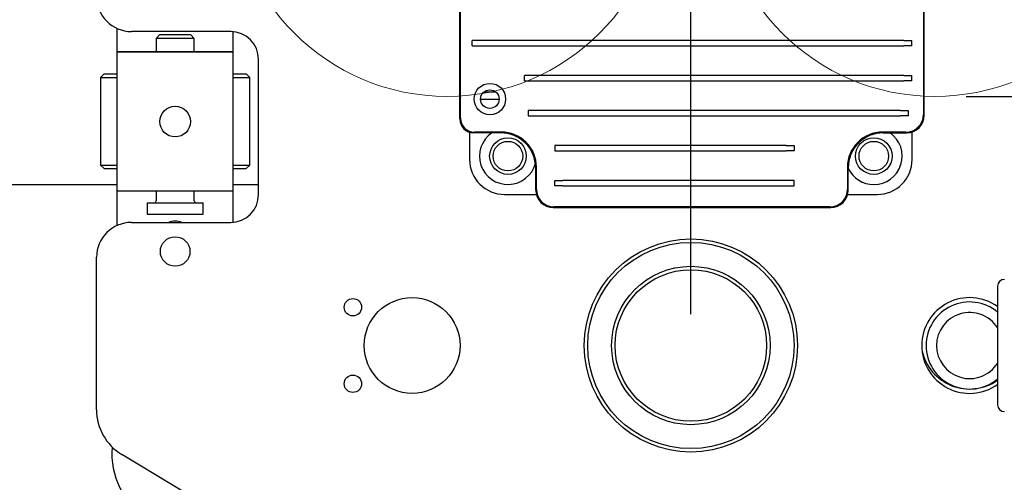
# Model space of a CAD drawing. Header units: millimetres. Extents: x 506 to 3445, y -268 to 1810.
# Tile 8 of 142: x 1571 to 1854, y 1260 to 1393. Entities that reach past the tile are written whole.
import ezdxf
from ezdxf.lldxf.tags import DXFTag

# ---------------------------------------------------------------- set-up
doc = ezdxf.new("R2010")
doc.units = ezdxf.units.MM
tags = doc.linetypes.add('DASHDOT', pattern=[70, 31, -13, 13, -13]).pattern_tags.tags
tags[10:11] = [DXFTag(74, 4), DXFTag(75, 0), DXFTag(340, '0'), DXFTag(46, 0.0), DXFTag(50, 0.0), DXFTag(44, 0.0), DXFTag(45, 0.0)]
tags[8:9] = [DXFTag(74, 4), DXFTag(75, 0), DXFTag(340, '0'), DXFTag(46, 0.0), DXFTag(50, 0.0), DXFTag(44, 0.0), DXFTag(45, 0.0)]
tags[6:7] = [DXFTag(74, 4), DXFTag(75, 0), DXFTag(340, '0'), DXFTag(46, 0.0), DXFTag(50, 0.0), DXFTag(44, 0.0), DXFTag(45, 0.0)]
tags[4:5] = [DXFTag(74, 4), DXFTag(75, 0), DXFTag(340, '0'), DXFTag(46, 0.0), DXFTag(50, 0.0), DXFTag(44, 0.0), DXFTag(45, 0.0)]
doc.dimstyles.get("Standard").update_dxf_attribs({"dimtxt": 20, "dimasz": 10, "dimexe": 9, "dimexo": 9, "dimgap": 10, "dimtad": 0, "dimtih": 1, "dimtoh": 1, "dimdsep": 46, "dimtxsty": 'Standard', "dimcen": 0.09, "dimadec": 0, "dimazin": 0, "dimtfac": 1, "dimtofl": 0, "dimtmove": 0, "dimatfit": 3, "dimfxl": 0, "dimtolj": 1, "dimtzin": 0, "dimarcsym": 0})

# ---------------------------------------------------------------- blocks, each defined once
blk = doc.blocks.new('*D9')
at = {"color": 0, "lineweight": -2}
for p, q in [((1237.7, 1317.27), (1237.7, 1552.23)), ((1763.7, 1308.27), (1763.7, 1552.23)), ((1247.7, 1543.23), (1464.03, 1543.23)), ((1753.7, 1543.23), (1537.36, 1543.23))]:
    blk.add_line(p, q, dxfattribs=at)
at = {"color": 0, "lineweight": 18}
for points in [[(1247.7, 1544.9), (1247.7, 1541.57), (1237.7, 1543.23)], [(1753.7, 1544.9), (1753.7, 1541.57), (1763.7, 1543.23)]]:
    blk.add_solid(points, dxfattribs=at)
at = {"layer": 'Defpoints', "color": 0, "lineweight": 18}
for p in [(1763.7, 1543.23), (1237.7, 1308.27), (1763.7, 1299.27)]:
    blk.add_point(p, dxfattribs=at)
at = {"color": 0, "lineweight": 18, "insert": (1500.7, 1543.23), "char_height": 20, "attachment_point": 5}
blk.add_mtext('\\A1;526', dxfattribs=at)
blk = doc.blocks.new('*D15')
at = {"color": 0, "lineweight": -2}
for p, q in [((1842.7, 1370.82), (1997.86, 1370.82)), ((1988.86, 1360.82), (1988.86, 1125.35)), ((1988.86, 849.89), (1988.86, 1085.35)), ((1682.7, 839.89), (1997.86, 839.89))]:
    blk.add_line(p, q, dxfattribs=at)
at = {"color": 0, "lineweight": 18}
for points in [[(1987.19, 1360.82), (1990.53, 1360.82), (1988.86, 1370.82)], [(1987.19, 849.89), (1990.53, 849.89), (1988.86, 839.89)]]:
    blk.add_solid(points, dxfattribs=at)
at = {"layer": 'Defpoints', "color": 0, "lineweight": 18}
for p in [(1833.7, 1370.82), (1988.86, 1370.82), (1673.7, 839.89)]:
    blk.add_point(p, dxfattribs=at)
at = {"color": 0, "lineweight": 18, "insert": (1988.86, 1105.35), "char_height": 20, "attachment_point": 5}
blk.add_mtext('\\A1;530', dxfattribs=at)

msp = doc.modelspace()

# ---------------------------------------------------------------- linework, layer by layer
for p, q in [((1697.582, 1364.586), (1697.582, 1446.632)), ((1830.44, 1446.632), (1830.44, 1365.591)), ((1697.365, 1364.373), (1697.365, 1418.385)), ((1830.658, 1365.378), (1830.658, 1418.385)), ((1599.047, 1387.588), (1599.047, 1390.337)), ((1599.047, 1383.588), (1599.047, 1387.588)), ((1631.628, 1389.467), (1603.126, 1389.467)), ((1611.247, 1388.488), (1610.247, 1387.488)), ((1610.247, 1387.488), (1610.247, 1383.588)), ((1621.147, 1387.488), (1610.247, 1387.488)), ((1620.147, 1388.488), (1611.247, 1388.488)), ((1621.147, 1387.488), (1620.147, 1388.488)), ((1621.147, 1383.588), (1621.147, 1387.488)), ((1632.347, 1387.588), (1632.347, 1389.435)), ((1632.347, 1383.588), (1632.347, 1387.588)), ((1703.209, 1386.858), (1700.962, 1386.858)), ((1700.962, 1385.351), (1700.962, 1386.858)), ((1700.962, 1385.351), (1703.209, 1385.351)), ((1824.813, 1386.858), (1703.209, 1386.858)), ((1703.209, 1385.351), (1824.813, 1385.351)), ((1824.813, 1386.858), (1827.061, 1386.858)), ((1827.061, 1385.351), (1824.813, 1385.351)), ((1827.061, 1385.351), (1827.061, 1386.858)), ((1599.047, 1383.588), (1632.347, 1383.588)), ((1599.047, 1375.588), (1599.047, 1383.588)), ((1632.347, 1383.588), (1599.047, 1383.588)), ((1632.347, 1375.588), (1632.347, 1383.588)), ((1639.628, 1342.623), (1639.628, 1381.467)), ((1595.297, 1377.288), (1594.297, 1376.288)), ((1594.297, 1376.288), (1594.297, 1351.088)), ((1594.297, 1376.288), (1599.047, 1376.288)), ((1595.297, 1377.288), (1599.047, 1377.288)), ((1632.348, 1377.288), (1636.097, 1377.288)), ((1632.348, 1376.288), (1637.097, 1376.288)), ((1637.097, 1376.288), (1636.097, 1377.288)), ((1637.097, 1351.088), (1637.097, 1376.288)), ((1718.209, 1376.808), (1715.962, 1376.808)), ((1715.962, 1375.301), (1715.962, 1376.808)), ((1824.813, 1376.808), (1718.209, 1376.808)), ((1824.813, 1376.808), (1827.061, 1376.808)), ((1827.061, 1375.301), (1827.061, 1376.808)), ((1599.047, 1351.588), (1599.047, 1375.588)), ((1632.347, 1351.588), (1632.347, 1375.588)), ((1715.962, 1375.301), (1718.209, 1375.301)), ((1718.209, 1375.301), (1824.813, 1375.301)), ((1827.061, 1375.301), (1824.813, 1375.301)), ((1707.77, 1372.047), (1704.253, 1372.047)), ((1703.348, 1370.047), (1708.674, 1370.047)), ((1719.214, 1366.758), (1716.967, 1366.758)), ((1716.967, 1366.758), (1716.967, 1365.251)), ((1716.967, 1365.251), (1719.214, 1365.251)), ((1823.808, 1366.758), (1719.214, 1366.758)), ((1719.214, 1365.251), (1823.808, 1365.251)), ((1823.808, 1366.758), (1826.056, 1366.758)), ((1826.056, 1365.251), (1823.808, 1365.251)), ((1826.056, 1366.758), (1826.056, 1365.251)), ((1700.197, 1360.532), (1700.197, 1352.669)), ((1709.114, 1360.353), (1701.385, 1360.353)), ((1709.328, 1360.57), (1701.598, 1360.57)), ((1825.419, 1360.57), (1818.694, 1360.57)), ((1818.908, 1360.353), (1825.633, 1360.353)), ((1827.197, 1352.669), (1827.197, 1360.602)), ((1726.939, 1356.708), (1724.692, 1356.708)), ((1724.692, 1356.708), (1724.692, 1355.201)), ((1791.083, 1356.708), (1726.939, 1356.708)), ((1791.083, 1356.708), (1793.33, 1356.708)), ((1793.33, 1356.708), (1793.33, 1355.201)), ((1724.692, 1355.201), (1726.939, 1355.201)), ((1726.939, 1355.201), (1791.083, 1355.201)), ((1793.33, 1355.201), (1791.083, 1355.201)), ((1594.297, 1351.088), (1595.297, 1350.088)), ((1594.297, 1351.088), (1599.047, 1351.088)), ((1599.047, 1343.588), (1599.047, 1351.588)), ((1632.347, 1343.588), (1632.347, 1351.588)), ((1632.348, 1351.088), (1637.097, 1351.088)), ((1636.097, 1350.088), (1637.097, 1351.088)), ((1595.297, 1350.088), (1599.047, 1350.088)), ((1632.348, 1350.088), (1636.097, 1350.088)), ((1719.164, 1343.895), (1719.164, 1350.303)), ((1719.381, 1344.108), (1719.381, 1350.516)), ((1808.641, 1350.516), (1808.641, 1344.108)), ((1808.858, 1343.895), (1808.858, 1350.303)), ((1599.038, 1345.421), (1347.706, 1345.421)), ((1639.617, 1345.421), (1632.344, 1345.421)), ((1724.692, 1346.658), (1726.939, 1346.658)), ((1724.692, 1345.151), (1724.692, 1346.658)), ((1726.939, 1345.151), (1724.692, 1345.151)), ((1791.083, 1346.658), (1726.939, 1346.658)), ((1726.939, 1345.151), (1791.083, 1345.151)), ((1793.33, 1346.658), (1791.083, 1346.658)), ((1791.083, 1345.151), (1793.33, 1345.151)), ((1793.33, 1345.151), (1793.33, 1346.658)), ((1632.347, 1343.588), (1599.047, 1343.588)), ((1599.047, 1339.588), (1599.047, 1343.588)), ((1632.347, 1343.588), (1599.047, 1343.588)), ((1610.247, 1343.589), (1610.247, 1340.788)), ((1621.147, 1340.788), (1621.147, 1343.589)), ((1632.347, 1339.588), (1632.347, 1343.588)), ((1710.197, 1342.669), (1719.316, 1342.669)), ((1808.706, 1342.669), (1817.197, 1342.669)), ((1599.047, 1333.753), (1599.047, 1339.588)), ((1607.697, 1340.288), (1607.697, 1336.988)), ((1607.697, 1340.288), (1623.697, 1340.288)), ((1623.697, 1336.988), (1623.697, 1340.288)), ((1632.347, 1334.655), (1632.347, 1339.588)), ((1607.697, 1336.988), (1623.697, 1336.988)), ((1724.189, 1338.87), (1803.833, 1338.87)), ((1803.619, 1339.087), (1724.403, 1339.087)), ((1603.126, 1334.623), (1631.628, 1334.623)), ((1593.126, 1280.81), (1593.126, 1324.623)), ((1851.697, 1316.271), (1851.697, 1282.271)), ((1629.358, 1250.528), (1600.392, 1267.957))]:
    msp.add_line(p, q)
at = {"linetype": 'DASHDOT', "lineweight": 18}
for centre in [(1693.697, 1432.72), (1833.697, 1432.72)]:
    msp.add_circle(centre, 61.9, dxfattribs=at)
for centre, radius in [((1706.011, 1370.047), 4.523), ((1706.011, 1370.047), 2.663), ((1615.697, 1363.588), 4.4), ((1711.197, 1353.669), 5.25), ((1711.197, 1353.669), 4.25), ((1816.197, 1353.669), 5.25), ((1816.197, 1353.669), 4.25), ((1615.697, 1326.273), 4.25), ((1763.697, 1299.271), 30.6), ((1763.697, 1299.271), 29.6), ((1763.697, 1299.271), 22.75), ((1763.697, 1299.271), 21.75), ((1666.697, 1310.271), 2.5), ((1683.697, 1299.271), 13.75), ((1666.697, 1288.271), 2.5)]:
    msp.add_circle(centre, radius)
for centre, radius, start, end in [((1603.126, 1399.467), 10, 180, 270), ((1631.628, 1381.467), 8, 0, 90), ((1711.197, 1353.669), 8.15, 124.91437, 345.29625), ((1816.197, 1353.669), 8.15, 270, 55.09125), ((1710.197, 1352.669), 10, 180, 270.00002), ((1817.197, 1352.669), 10, 270.00002, 0), ((1816.197, 1353.669), 8.15, 205.77375, 270), ((1631.628, 1342.623), 8, 270, 0), ((1609.747, 1340.788), 0.5, 270, 0), ((1621.647, 1340.788), 0.5, 180, 270), ((1603.126, 1324.623), 10, 90, 180), ((1615.697, 1329.588), 5.4, 68.80501, 111.195), ((1853.697, 1316.271), 2, 90, 180), ((1843.697, 1299.271), 13.75, 54.41625, 180), ((1843.697, 1299.271), 12.5, 50.20313, 180), ((1843.697, 1299.271), 9.5, 32.63625, 180), ((1843.697, 1299.271), 13.75, 180, 305.58375), ((1843.697, 1300.771), 14, 192.63375, 304.84687), ((1843.697, 1299.271), 12.5, 180, 309.79687), ((1843.697, 1299.271), 9.5, 180, 327.36375), ((1608.126, 1280.81), 15, 180, 238.96329), ((1853.697, 1282.271), 2, 180, 270), ((1618.697, 1267.921), 21.15, 174.17812, 304.6725)]:
    msp.add_arc(centre, radius, start, end)
for centre, major_axis, start_param, end_param in [((1825.415, 1365.595), (3.553, -3.553), 5.4984889, 7.0678817), ((1825.633, 1365.378), (3.553, -3.553), 5.4977937, 7.0685774), ((1701.385, 1364.373), (-2.843, -2.843), 5.4977932, 7.0685769), ((1701.602, 1364.59), (-2.843, -2.843), 5.4986629, 7.0677078), ((1709.114, 1350.303), (-7.107, -7.107), 2.3562006, 3.9269847), ((1709.331, 1350.52), (-7.107, -7.107), 2.3558527, 3.9273326), ((1818.691, 1350.52), (-7.107, 7.107), 5.4974454, 7.0689252), ((1818.908, 1350.303), (-7.107, 7.107), 5.4977932, 7.0685774), ((1724.189, 1343.895), (3.553, 3.553), 2.3562006, 3.9269844), ((1724.406, 1344.112), (3.553, 3.553), 2.3568963, 3.926289), ((1803.616, 1344.112), (3.553, -3.553), 5.4984889, 7.0678817), ((1803.833, 1343.895), (3.553, -3.553), 5.4977936, 7.0685774)]:
    msp.add_ellipse(centre, major_axis=major_axis, ratio=0.9999878, start_param=start_param, end_param=end_param)

# ---------------------------------------------------------------- dimensions: what is measured, and where the dimension line sits
at = {"lineweight": 18}
dim = msp.add_linear_dim(base=(1763.697, 1543.232), p1=(1237.697, 1308.271), p2=(1763.697, 1299.271), dimstyle='Standard', dxfattribs=at)
dim.commit()
dim.dimension.update_dxf_attribs({"geometry": '*D9', "text_midpoint": (1500.697, 1543.232)})
dim = msp.add_linear_dim(base=(1988.859, 1370.82), p1=(1673.697, 839.886), p2=(1833.697, 1370.82), angle=90, text='530', dimstyle='Standard', dxfattribs=at)
dim.commit()
dim.dimension.update_dxf_attribs({"geometry": '*D15', "text_midpoint": (1988.859, 1105.353)})

doc.saveas('drawing.dxf')
